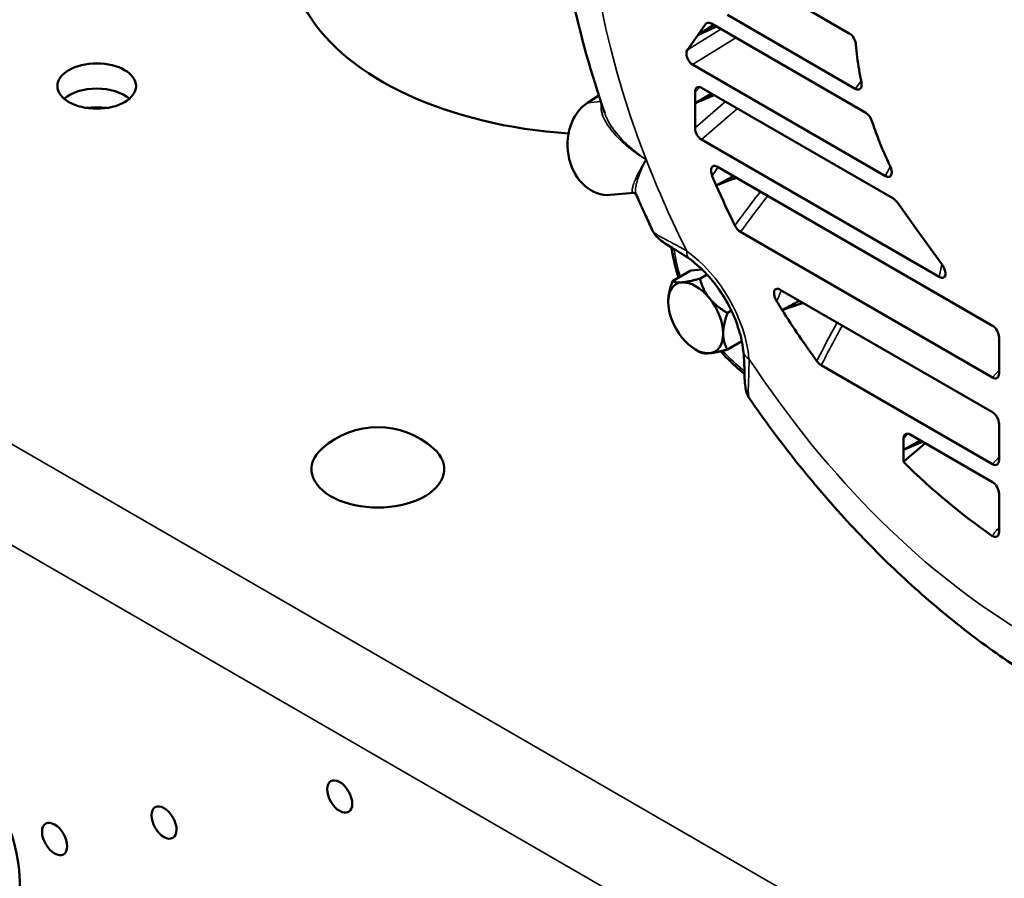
# Model space of a CAD drawing. Header units: inches. Extents: x 1 to 237, y 4 to 150.
# Tile 122 of 166: x 185.05 to 191.31, y 99.6 to 105.05. Entities that reach past the tile are written whole.
import ezdxf

# ---------------------------------------------------------------- set-up
doc = ezdxf.new("R2010")
doc.units = ezdxf.units.IN
doc.header["$LTSCALE"] = 7
doc.header["$MEASUREMENT"] = 0
doc.layers.add('Visible (ANSI)', color=7, linetype='Continuous', lineweight=50)
doc.layers.add('Visible Narrow (ANSI)', color=7, linetype='Continuous', lineweight=35)

msp = doc.modelspace()

# ---------------------------------------------------------------- linework, layer by layer
at = {"layer": 'Visible (ANSI)'}
for p, q in [((190.3272, 104.9666), (189.6722, 105.3448)), ((189.5528, 105.0838), (190.3654, 104.6147)), ((189.4116, 105.0243), (189.3637, 104.9562)), ((189.4655, 105.02), (189.3637, 104.9562)), ((189.4835, 105.0095), (189.3637, 104.9562)), ((190.4316, 104.4622), (189.4501, 105.0288)), ((189.3637, 104.9562), (189.2975, 104.8621)), ((189.3307, 104.7679), (190.557, 104.0599)), ((188.7342, 104.5709), (188.6631, 104.5259)), ((189.3461, 104.5935), (189.3461, 104.5222)), ((189.4521, 104.5835), (189.3461, 104.5222)), ((189.4678, 104.5744), (189.3461, 104.5222)), ((190.6031, 103.919), (189.3878, 104.6206)), ((189.3461, 104.5222), (189.3461, 104.3654)), ((189.3874, 104.291), (190.8979, 103.4189)), ((191.2379, 103.1083), (189.4879, 104.1187)), ((188.9729, 104.0087), (188.9729, 104.0087)), ((188.9549, 103.9523), (188.8079, 103.9392)), ((188.9713, 103.9438), (188.9713, 103.9438)), ((190.7703, 103.6999), (190.6326, 103.8908)), ((189.6343, 103.7043), (191.2383, 102.7782)), ((190.9148, 103.4997), (190.7703, 103.6999)), ((189.2021, 103.3916), (189.32, 103.4596)), ((189.32, 103.4596), (189.3908, 103.466)), ((189.377, 103.4072), (189.4225, 103.4335)), ((191.2379, 102.558), (189.8884, 103.3371)), ((189.5518, 103.1897), (189.5769, 103.2042)), ((189.5518, 102.9566), (189.6436, 103.0096)), ((191.2797, 102.9617), (191.2797, 103.033)), ((189.3499, 102.9566), (189.377, 102.941)), ((191.2797, 102.8049), (191.2797, 102.9617)), ((190.1487, 102.8569), (191.2383, 102.2279)), ((191.2797, 102.4114), (191.2797, 102.4827)), ((190.6719, 102.3894), (190.6719, 102.3181)), ((190.778, 102.3793), (190.6719, 102.3181)), ((191.2379, 102.1138), (190.7136, 102.4165)), ((191.2797, 102.2546), (191.2797, 102.4114)), ((190.7936, 102.3703), (190.6719, 102.3181)), ((190.6719, 102.3181), (190.6719, 102.2422)), ((191.2797, 101.9672), (191.2797, 102.0385)), ((191.2797, 101.7973), (191.2797, 101.9672))]:
    msp.add_line(p, q, dxfattribs=at)
msp.add_arc((187.3289, 101.9312), 0.5321, 48.24292, 131.75708, dxfattribs=at)
for centre, major_axis, ratio, start_param, end_param in [((188.77, 105.4772), (-2, 0), 0.57735, 5.497787, 7.739472), ((189.4479, 104.978), (0.0277, -0.054), 0.60559, 2.387486, 3.449514), ((190.3269, 104.9146), (0.028, -0.0552), 0.579031, 0.951461, 2.415698), ((191.4674, 104.381), (-0.78, 1.351), 0.57735, 0.879187, 0.939209), ((189.3352, 104.8174), (0.0291, -0.0525), 0.639124, 3.442405, 5.466851), ((191.4674, 104.381), (-0.78, 1.351), 0.57735, 0.939209, 1.054763), ((189.3886, 104.5681), (0.0285, -0.0557), 0.565091, 2.423628, 3.976524), ((185.5412, 104.4709), (-0.25, 0), 0.57735, 3.732093, 5.692685), ((188.7803, 104.248), (-0.0276, 0.3088), 0.788675, 0.385786, 3.141593), ((185.5411, 104.2794), (-0.375, 0), 0.57735, 4.533695, 4.890793), ((190.4332, 104.409), (0.0292, -0.0563), 0.553798, 1.291923, 2.427637), ((191.4674, 104.381), (-0.78, 1.351), 0.57735, 1.229305, 1.311219), ((189.3887, 104.3424), (0.0277, -0.0546), 0.59268, 4.003687, 5.54467), ((191.4674, 104.381), (-0.78, 1.351), 0.57735, 1.311219, 1.431363), ((191.4674, 104.381), (1.6875, -2.9228), 0.57735, 4.495123, 4.514597), ((191.4674, 104.381), (1.6875, -2.9228), 0.57735, 4.514597, 4.598663), ((190.6093, 103.8633), (0.0353, -0.059), 0.503987, 1.741013, 2.406533), ((189.6317, 103.7579), (-0.0301, 0.0568), 0.54269, 1.515101, 2.427229), ((189.2607, 103.5853), (-0.0592, -0.01), 0.442924, 6.283158, 6.283185), ((190.8881, 103.4767), (0.0421, -0.0615), 0.470669, 5.506358, 7.905795), ((189.3499, 103.1585), (-0.1236, 0.2141), 0.57735, 6.021386, 7.068583), ((189.3499, 103.1585), (-0.1236, 0.2141), 0.57735, 4.974188, 6.021386), ((189.3499, 103.1585), (-0.1236, 0.2141), 0.57735, 0.785398, 1.832596), ((189.3499, 103.1585), (0.1236, -0.2141), 0.57735, 0.785398, 1.832596), ((191.4674, 104.381), (1.6875, -2.9228), 0.57735, 4.762103, 4.781234), ((191.4674, 104.381), (1.6875, -2.9228), 0.57735, 4.781234, 4.898256), ((191.2372, 103.0566), (0.0278, -0.0549), 0.585536, 0.857139, 2.410035), ((189.3499, 103.1585), (0.1236, -0.2141), 0.57735, 4.974188, 6.021386), ((189.3499, 103.1585), (0.1236, -0.2141), 0.57735, 6.021386, 7.068583), ((189.6749, 102.8678), (-0.0382, -0.0463), 0.442924, 0, 0.000022), ((191.2371, 102.831), (0.0289, -0.056), 0.558594, 5.567579, 7.108561), ((191.2372, 102.5063), (0.0278, -0.0549), 0.585536, 0.857139, 2.410035), ((190.7144, 102.3639), (0.0285, -0.0557), 0.565091, 2.423628, 3.976524), ((187.3289, 102.1959), (0.422, 0), 0.57735, 2.567537, 6.857241), ((191.2371, 102.2807), (0.0289, -0.056), 0.558594, 5.567579, 7.108561), ((191.4674, 104.381), (1.6875, -2.9228), 0.57735, 5.15795, 5.40002), ((191.2372, 102.0621), (0.0278, -0.0549), 0.585536, 0.857139, 2.410035), ((191.2371, 101.8235), (0.0288, -0.0562), 0.557961, 5.478849, 7.111234), ((184.4331, 99.9119), (-0.4375, 0.7578), 0.57735, 2.324977, 8.280712)]:
    msp.add_ellipse(centre, major_axis=major_axis, ratio=ratio, start_param=start_param, end_param=end_param, dxfattribs=at)
for centre, major_axis in [((185.5412, 104.6316), (-0.25, 0)), ((187.0862, 100.1153), (-0.0564, 0.0977)), ((185.969, 99.9496), (-0.0564, 0.0977)), ((185.2732, 99.845), (-0.0565, 0.0979))]:
    msp.add_ellipse(centre, major_axis=major_axis, ratio=0.57735, dxfattribs=at)
for points, knots in [([(188.7714, 104.4594), (188.6856, 104.7095), (188.6152, 104.961), (188.5082, 105.461), (188.4716, 105.7095), (188.435, 106.1979), (188.435, 106.4378), (188.4751, 106.904), (188.5152, 107.1303), (188.6399, 107.5612), (188.7242, 107.7661), (188.8332, 107.9561)], [2.6823134, 2.6823134, 2.6823134, 2.6823134, 2.8668599, 2.8668599, 3.0514064, 3.0514064, 3.2359529, 3.2359529, 3.4204994, 3.4204994, 3.6032735, 3.6032735, 3.6032735, 3.6032735]), ([(190.4041, 104.6559), (190.4051, 104.6511), (190.4057, 104.6463), (190.4059, 104.637), (190.4055, 104.6325), (190.4033, 104.6231), (190.4011, 104.6187), (190.395, 104.6122), (190.3912, 104.6102), (190.3835, 104.6089), (190.3799, 104.6092), (190.3726, 104.6111), (190.369, 104.6126), (190.3654, 104.6147)], [-0.2810047, -0.2810047, -0.2810047, -0.2810047, -0.2397588, -0.2397588, -0.1953196, -0.1953196, -0.1377244, -0.1377244, -0.0811246, -0.0811246, -0.0389286, -0.0389286, 0, 0, 0, 0]), ([(189.4558, 104.0597), (189.4533, 104.0658), (189.4513, 104.0719), (189.4484, 104.0847), (189.4478, 104.0911), (189.4483, 104.103), (189.4494, 104.1084), (189.4537, 104.117), (189.4567, 104.1202), (189.464, 104.124), (189.4681, 104.1246), (189.4775, 104.1236), (189.4827, 104.1217), (189.4879, 104.1187)], [-0.3298769, -0.3298769, -0.3298769, -0.3298769, -0.2787672, -0.2787672, -0.2221892, -0.2221892, -0.1649384, -0.1649384, -0.1087897, -0.1087897, -0.0566381, -0.0566381, 0, 0, 0, 0]), ([(190.5866, 104.1228), (190.5897, 104.1163), (190.5922, 104.1096), (190.5958, 104.0958), (190.5969, 104.0888), (190.5968, 104.0765), (190.5959, 104.0712), (190.5922, 104.0624), (190.5895, 104.059), (190.5827, 104.0548), (190.5788, 104.0539), (190.5717, 104.0542), (190.5687, 104.0548), (190.5628, 104.0569), (190.5599, 104.0582), (190.557, 104.0599)], [-0.3409178, -0.3409178, -0.3409178, -0.3409178, -0.285702, -0.285702, -0.2256892, -0.2256892, -0.1704589, -0.1704589, -0.1161576, -0.1161576, -0.0651323, -0.0651323, -0.0313568, -0.0313568, 0, 0, 0, 0]), ([(188.9713, 103.9438), (188.9711, 103.9442), (188.9703, 103.9461), (188.9646, 103.9508), (188.9583, 103.9526), (188.9549, 103.9523)], [0, 0, 0, 0, 0.133937, 0.133937, 0.3114306, 0.3114306, 0.3114306, 0.3114306]), ([(189.0761, 103.7123), (189.0688, 103.7277), (189.0616, 103.743), (189.0473, 103.7738), (189.0402, 103.7892), (189.0261, 103.82), (189.0191, 103.8355), (189.0053, 103.8664), (188.9984, 103.8818), (188.9848, 103.9128), (188.978, 103.9283), (188.9713, 103.9438)], [2.49656536, 2.49656536, 2.49656536, 2.49656536, 2.50818492, 2.50818492, 2.51980447, 2.51980447, 2.53142403, 2.53142403, 2.54304358, 2.54304358, 2.55466314, 2.55466314, 2.55466314, 2.55466314]), ([(189.3104, 103.5328), (189.2703, 103.5609), (189.2324, 103.5841), (189.1703, 103.6222), (189.1461, 103.6361), (189.1144, 103.6621), (189.1066, 103.6691), (189.0908, 103.6871), (189.0826, 103.6986), (189.0762, 103.7121)], [0, 0, 0, 0, 0.445965, 0.445965, 0.889627, 0.889627, 1.027844, 1.027844, 1.171653, 1.171653, 1.171653, 1.171653]), ([(189.3104, 103.5328), (189.3435, 103.5097), (189.3772, 103.4807), (189.4423, 103.4133), (189.4735, 103.3749), (189.5304, 103.2922), (189.556, 103.2479), (189.5992, 103.1573), (189.6168, 103.111), (189.6426, 103.021), (189.6508, 102.9773), (189.6543, 102.9371)], [4.818445, 4.818445, 4.818445, 4.818445, 5.090182, 5.090182, 5.361919, 5.361919, 5.633655, 5.633655, 5.905392, 5.905392, 6.177129, 6.177129, 6.177129, 6.177129]), ([(189.8658, 103.2627), (189.8609, 103.2707), (189.8567, 103.2794), (189.851, 103.2954), (189.8493, 103.3027), (189.848, 103.3158), (189.8483, 103.3216), (189.8507, 103.3314), (189.8528, 103.3354), (189.8586, 103.3409), (189.862, 103.3425), (189.8695, 103.3435), (189.8733, 103.3431), (189.8809, 103.3409), (189.8846, 103.3393), (189.8884, 103.3371)], [-0.376306, -0.376306, -0.376306, -0.376306, -0.3042794, -0.3042794, -0.2430308, -0.2430308, -0.188153, -0.188153, -0.1346078, -0.1346078, -0.0848133, -0.0848133, -0.0404413, -0.0404413, 0, 0, 0, 0]), ([(189.509, 102.9458), (189.5104, 102.9443), (189.5117, 102.9427), (189.5523, 102.8972), (189.5938, 102.8569), (189.6367, 102.8215)], [4.2631109, 4.2631109, 4.2631109, 4.2631109, 4.271015, 4.271015, 4.5003645, 4.5003645, 4.5003645, 4.5003645]), ([(189.6925, 102.6446), (189.6839, 102.6571), (189.6781, 102.6701), (189.6699, 102.6945), (189.6676, 102.7059), (189.6632, 102.7363), (189.6623, 102.7545), (189.6609, 102.7964), (189.6605, 102.82), (189.6587, 102.8738), (189.6572, 102.9045), (189.6543, 102.9371)], [0.000819, 0.000819, 0.000819, 0.000819, 0.146606, 0.146606, 0.304436, 0.304436, 0.589452, 0.589452, 0.875747, 0.875747, 1.173733, 1.173733, 1.173733, 1.173733]), ([(190.1487, 102.8569), (190.1439, 102.8598), (190.139, 102.8635), (190.1295, 102.8724), (190.125, 102.8777), (190.1208, 102.8834)], [-0.1071112, -0.1071112, -0.1071112, -0.1071112, -0.0543078, -0.0543078, 0, 0, 0, 0]), ([(189.6609, 102.7989), (189.6606, 102.7992), (189.6604, 102.7995), (189.6524, 102.8077), (189.6445, 102.815), (189.6367, 102.8215)], [0.11464976, 0.11464976, 0.11464976, 0.11464976, 0.11807582, 0.11807582, 0.20881421, 0.20881421, 0.20881421, 0.20881421]), ([(191.3766, 100.9479), (191.2541, 101.029), (191.1336, 101.1168), (190.893, 101.3077), (190.7731, 101.4112), (190.539, 101.63), (190.4248, 101.7452), (190.2031, 101.986), (190.0956, 102.1116), (189.8882, 102.3716), (189.7883, 102.5061), (189.6927, 102.6444)], [1.644528, 1.644528, 1.644528, 1.644528, 1.7557034, 1.7557034, 1.8707338, 1.8707338, 1.9857642, 1.9857642, 2.1007947, 2.1007947, 2.2158251, 2.2158251, 2.2158251, 2.2158251])]:
    msp.add_open_spline(points, degree=3, knots=knots, dxfattribs=at)
for points in [[(188.7711, 104.4604), (188.7712, 104.4601), (188.7713, 104.4597), (188.7714, 104.4594)], [(188.7714, 104.4594), (188.7714, 104.4594), (188.7714, 104.4594), (188.7714, 104.4594)], [(189.59, 104.0597), (189.5537, 104.0398), (189.5175, 104.0199), (189.4812, 104.0001)], [(189.6088, 104.0488), (189.5663, 104.0326), (189.5237, 104.0163), (189.4812, 104.0001)], [(189.2015, 103.5753), (189.1998, 103.5857), (189.1973, 103.5965), (189.194, 103.6076)], [(189.2015, 103.5753), (189.2104, 103.5224), (189.2239, 103.4683), (189.2414, 103.4143)], [(190.0097, 103.2671), (189.9731, 103.2474), (189.9366, 103.2277), (189.9, 103.208)], [(190.8098, 102.361), (190.7638, 102.3214), (190.7179, 102.2818), (190.6719, 102.2422)]]:
    msp.add_open_spline(points, degree=3, dxfattribs=at)
for points, weights in [([(189.1751, 103.2594), (189.1751, 103.3135), (189.2021, 103.3916)], [1.49417609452, 1.49417609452, 1.38689907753]), ([(189.2021, 103.3916), (189.2219, 103.3801), (189.2625, 103.3838)], [1.38689907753, 1.49417609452, 1.49417609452]), ([(189.2625, 103.3838), (189.3031, 103.3874), (189.377, 103.4072)], [1.49417609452, 1.49417609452, 1.38689907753]), ([(189.377, 103.4072), (189.3968, 103.3333), (189.4373, 103.2828)], [1.38689907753, 1.49417609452, 1.49417609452]), ([(189.4373, 103.2828), (189.4779, 103.2324), (189.5518, 103.1897)], [1.49417609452, 1.49417609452, 1.38689907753]), ([(190.0337, 103.2532), (189.9672, 103.2308), (189.9, 103.208)], [1.00001639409, 1.00001377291, 1.00000480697]), ([(189.5518, 103.1897), (189.5248, 103.1116), (189.5248, 103.0575)], [1.38689907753, 1.49417609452, 1.49417609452]), ([(189.5248, 103.0575), (189.5248, 103.0034), (189.5518, 102.9566)], [1.49417609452, 1.49417609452, 1.38689907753]), ([(189.5518, 102.9566), (189.4779, 102.9368), (189.4373, 102.9332)], [1.38689907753, 1.49417609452, 1.49417609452]), ([(189.4373, 102.9332), (189.3968, 102.9295), (189.377, 102.941)], [1.49417609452, 1.49417609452, 1.38689907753])]:
    msp.add_rational_spline(points, weights, degree=2, dxfattribs=at)
at = {"layer": 'Visible Narrow (ANSI)'}
for p, q in [((171.4123, 110.2004), (195.1866, 96.4743)), ((191.0961, 98.1931), (171.1339, 109.7182)), ((189.4225, 105.033), (189.4116, 105.0243)), ((189.2975, 104.8621), (189.5097, 104.9944)), ((189.6053, 104.9392), (189.3307, 104.7679)), ((189.3755, 104.6255), (189.3461, 104.5935)), ((188.7465, 104.5333), (188.6631, 104.5259)), ((189.3461, 104.3654), (189.5389, 104.5334)), ((189.6152, 104.4894), (189.3874, 104.291)), ((188.9466, 103.967), (188.9466, 103.967)), ((188.9676, 103.9689), (188.9676, 103.9689)), ((190.8979, 103.4189), (190.9164, 103.4974)), ((191.2383, 102.7782), (191.2797, 102.8256)), ((190.7014, 102.4213), (190.6719, 102.3894)), ((191.2383, 102.2279), (191.2797, 102.2753))]:
    msp.add_line(p, q, dxfattribs=at)
for centre, major_axis, ratio, start_param, end_param in [((191.4674, 104.381), (-1.9855, 3.439), 0.57735, 0.099541, 1.308997), ((192.5021, 105.4552), (2.9533, 3.018), 0.256202, 2.073238, 2.089975), ((191.4674, 104.381), (-1.9855, 3.439), 0.57735, 1.308997, 1.471255), ((194.3784, 106.6177), (5.7061, 5.9489), 0.280506, 2.251573, 2.261832), ((193.3855, 105.8264), (3.0172, 3.1374), 0.279455, 2.386276, 2.408253), ((192.9763, 104.9534), (4.8262, 4.9802), 0.257839, 2.010207, 2.05334), ((194.0889, 105.2612), (5.9606, 5.6841), 0.277186, 2.079856, 2.11983), ((189.2607, 103.5853), (-0.0592, -0.01), 0.442924, 0, 0.699666), ((189.3793, 103.6311), (-0.0688, -0.0983), 0.512989, 5.545478, 6.283185), ((189.2474, 103.0993), (0.3141, -0.544), 0.57735, 0.891455, 2.250138), ((189.7461, 103.3872), (0.3818, -0.6613), 0.57735, 4.139015, 4.342907), ((195.4601, 107.0012), (5.6489, 5.9009), 0.299825, 2.490572, 2.505061), ((194.1615, 105.3778), (4.3204, 4.5375), 0.283062, 2.333061, 2.393602), ((195.4786, 106.0973), (5.618, 5.3575), 0.277186, 2.418837, 2.47338), ((189.7461, 103.3872), (0.3818, -0.6613), 0.57735, 5.070443, 5.285763), ((189.7739, 102.9476), (-0.1195, -0.0105), 0.512989, 0, 0.737707), ((191.4674, 104.381), (-1.9855, 3.439), 0.57735, 1.670338, 2.356194), ((189.6749, 102.8678), (-0.0382, -0.0463), 0.442924, 5.583519, 6.283185)]:
    msp.add_ellipse(centre, major_axis=major_axis, ratio=ratio, start_param=start_param, end_param=end_param, dxfattribs=at)
for points, knots in [([(189.0357, 104.1638), (189.0123, 104.1777), (188.99, 104.1923), (188.9476, 104.2225), (188.9276, 104.238), (188.8714, 104.2856), (188.839, 104.3188), (188.7995, 104.3697), (188.788, 104.3867), (188.7691, 104.42), (188.7616, 104.4364), (188.7537, 104.4602), (188.7516, 104.4681), (188.7488, 104.4832), (188.7481, 104.4904), (188.7479, 104.5057), (188.7487, 104.5136), (188.7507, 104.5208)], [-0.00002816, -0.00002816, -0.00002816, -0.00002816, 0.0024848, 0.0024848, 0.00499776, 0.00499776, 0.01002368, 0.01002368, 0.01253664, 0.01253664, 0.0150496, 0.0150496, 0.01630608, 0.01630608, 0.01756256, 0.01756256, 0.01907608, 0.01907608, 0.01907608, 0.01907608]), ([(188.7714, 104.4594), (188.7749, 104.4492), (188.7792, 104.4389), (188.7841, 104.4285), (188.7842, 104.4282), (188.7843, 104.428), (188.7844, 104.4278), (188.7929, 104.4099), (188.8034, 104.3917), (188.8157, 104.3734), (188.8158, 104.3731), (188.816, 104.3728), (188.8162, 104.3726), (188.8411, 104.3356), (188.8725, 104.2993), (188.9091, 104.2644), (188.9093, 104.2642), (188.9094, 104.2641), (188.9096, 104.2639), (188.9279, 104.2465), (188.9476, 104.2294), (188.9686, 104.2127), (188.9687, 104.2126), (188.9688, 104.2125), (188.9689, 104.2124), (188.9795, 104.204), (188.9903, 104.1958), (189.0015, 104.1877), (189.007, 104.1836), (189.0127, 104.1796), (189.0184, 104.1756), (189.0241, 104.1716), (189.0299, 104.1677), (189.0357, 104.1638)], [0.00603768, 0.00603768, 0.00603768, 0.00603768, 0.00748364, 0.00748364, 0.00748364, 0.00751773, 0.00751773, 0.00751773, 0.00998834, 0.00998834, 0.00998834, 0.01002364, 0.01002364, 0.01002364, 0.01501101, 0.01501101, 0.01501101, 0.01503546, 0.01503546, 0.01503546, 0.01752778, 0.01752778, 0.01752778, 0.01754137, 0.01754137, 0.01754137, 0.01879433, 0.01879433, 0.01879433, 0.01942081, 0.01942081, 0.01942081, 0.02004728, 0.02004728, 0.02004728, 0.02004728]), ([(188.9549, 103.9523), (188.9543, 103.9523), (188.9538, 103.9523), (188.9516, 103.9526), (188.9503, 103.9536), (188.9472, 103.958), (188.9464, 103.9631), (188.947, 103.9769), (188.9485, 103.9855), (188.9566, 104.0157), (188.9665, 104.0407), (188.9876, 104.0834), (188.9957, 104.0985), (189.0095, 104.1223), (189.0144, 104.1304), (189.0221, 104.1428), (189.0247, 104.1469), (189.0301, 104.1553), (189.0329, 104.1596), (189.0357, 104.1638)], [0.00334105, 0.00334105, 0.00334105, 0.00334105, 0.00374645, 0.00374645, 0.00499527, 0.00499527, 0.00749291, 0.00749291, 0.00999054, 0.00999054, 0.01498581, 0.01498581, 0.01748345, 0.01748345, 0.01873227, 0.01873227, 0.01935667, 0.01935667, 0.01998108, 0.01998108, 0.01998108, 0.01998108]), ([(189.0357, 104.1638), (189.0256, 104.1452), (189.0166, 104.1272), (189.0087, 104.1099), (189.0086, 104.1098), (189.0086, 104.1097), (189.0086, 104.1096), (189.0007, 104.0925), (188.994, 104.0761), (188.9884, 104.0607), (188.9884, 104.0606), (188.9883, 104.0604), (188.9883, 104.0603), (188.9771, 104.0295), (188.9704, 104.0024), (188.9683, 103.9806), (188.9683, 103.9805), (188.9682, 103.9803), (188.9682, 103.9802), (188.9672, 103.9694), (188.9674, 103.9602), (188.9687, 103.9529), (188.9687, 103.9528), (188.9687, 103.9527), (188.9687, 103.9526), (188.9694, 103.9493), (188.9702, 103.9463), (188.9713, 103.9438)], [-0.00002761, -0.00002761, -0.00002761, -0.00002761, 0.00249546, 0.00249546, 0.00249546, 0.00250898, 0.00250898, 0.00250898, 0.00501853, 0.00501853, 0.00501853, 0.005043, 0.005043, 0.005043, 0.01006466, 0.01006466, 0.01006466, 0.01010011, 0.01010011, 0.01010011, 0.01258773, 0.01258773, 0.01258773, 0.01262199, 0.01262199, 0.01262199, 0.01374628, 0.01374628, 0.01374628, 0.01374628]), ([(189.0761, 103.7123), (189.0767, 103.7111), (189.0775, 103.7098), (189.0784, 103.7085), (189.0785, 103.7084), (189.0802, 103.706), (189.0825, 103.7035), (189.0884, 103.6982), (189.0921, 103.6954), (189.0964, 103.6924), (189.0967, 103.6922), (189.1012, 103.6891), (189.1061, 103.686), (189.1166, 103.6796), (189.1221, 103.6765), (189.1287, 103.6728), (189.1294, 103.6725), (189.136, 103.6688), (189.1423, 103.6654), (189.1557, 103.6583), (189.1629, 103.6545), (189.1714, 103.65), (189.1724, 103.6495), (189.1742, 103.6485), (189.1751, 103.6481), (189.1845, 103.6431), (189.1935, 103.6384), (189.2122, 103.6284), (189.222, 103.6232), (189.2449, 103.6107), (189.2583, 103.6032), (189.2795, 103.5909), (189.2869, 103.5866), (189.2944, 103.5821)], [0.01710456, 0.01710456, 0.01710456, 0.01710456, 0.01775134, 0.01775134, 0.01777184, 0.01777184, 0.01895808, 0.01895808, 0.02016481, 0.02016481, 0.0202278, 0.0202278, 0.02146559, 0.02146559, 0.02257827, 0.02257827, 0.02270351, 0.02270351, 0.023785, 0.023785, 0.02485355, 0.02485355, 0.02499173, 0.02499173, 0.02511067, 0.02511067, 0.02630088, 0.02630088, 0.02748866, 0.02748866, 0.02902069, 0.02902069, 0.02981866, 0.02981866, 0.02981866, 0.02981866]), ([(189.689, 102.8986), (189.6895, 102.8729), (189.6892, 102.8491), (189.6887, 102.8267), (189.6884, 102.8153), (189.6881, 102.8042), (189.6877, 102.7936), (189.6873, 102.783), (189.6869, 102.7729), (189.6866, 102.7632), (189.6865, 102.7623), (189.6865, 102.7614), (189.6864, 102.7605), (189.6861, 102.7508), (189.6857, 102.7417), (189.6854, 102.7331), (189.6852, 102.7253), (189.6849, 102.7181), (189.6848, 102.7113), (189.6848, 102.7106), (189.6848, 102.7099), (189.6848, 102.7092), (189.6847, 102.7023), (189.6846, 102.6959), (189.6847, 102.69), (189.6848, 102.6836), (189.6851, 102.6778), (189.6855, 102.6725), (189.6855, 102.6723), (189.6856, 102.6721), (189.6856, 102.6718), (189.686, 102.6674), (189.6865, 102.6634), (189.6871, 102.6599), (189.6872, 102.6594), (189.6873, 102.6588), (189.6874, 102.6583), (189.6882, 102.6544), (189.6892, 102.6512), (189.6904, 102.6484), (189.6911, 102.6469), (189.6919, 102.6456), (189.6927, 102.6444)], [0, 0, 0, 0, 0.00233681, 0.00233681, 0.00233681, 0.00352771, 0.00352771, 0.00352771, 0.00472083, 0.00472083, 0.00472083, 0.0048295, 0.0048295, 0.0048295, 0.00603688, 0.00603688, 0.00603688, 0.00713353, 0.00713353, 0.00713353, 0.00724425, 0.00724425, 0.00724425, 0.0083709, 0.0083709, 0.0083709, 0.00960567, 0.00960567, 0.00960567, 0.009659, 0.009659, 0.009659, 0.01070326, 0.01070326, 0.01070326, 0.01086638, 0.01086638, 0.01086638, 0.01206785, 0.01206785, 0.01206785, 0.01273462, 0.01273462, 0.01273462, 0.01273462]), ([(189.6325, 102.8433), (189.6393, 102.8376), (189.646, 102.8316), (189.6525, 102.8253), (189.6552, 102.8227), (189.6578, 102.82), (189.6605, 102.8173)], [0, 0, 0, 0, 0.000742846, 0.000742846, 0.000742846, 0.001045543, 0.001045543, 0.001045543, 0.001045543])]:
    msp.add_open_spline(points, degree=3, knots=knots, dxfattribs=at)
for points in [[(189.2098, 103.598), (189.2133, 103.5855), (189.2162, 103.573), (189.2183, 103.5608)], [(191.2344, 101.773), (191.2495, 101.7905), (191.2646, 101.8081), (191.2797, 101.8257)]]:
    msp.add_open_spline(points, degree=3, dxfattribs=at)

doc.saveas('drawing.dxf')
